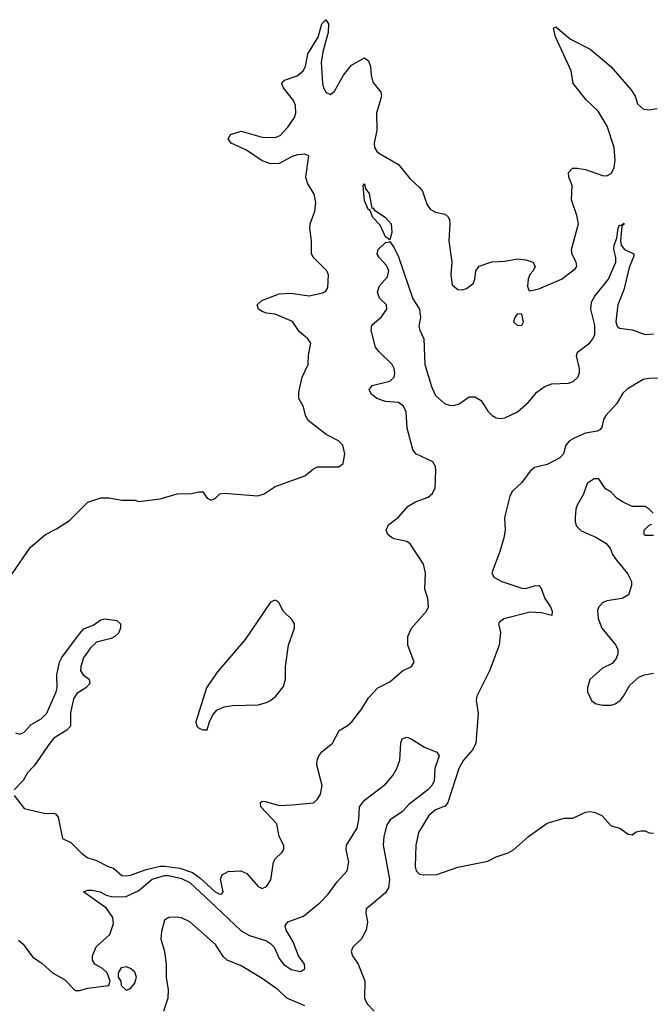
# Model space of a CAD drawing. Header units: inches. Extents: x 2347120 to 2490770, y 707513 to 877705.
# Tile 17 of 132: x 2413169 to 2416135, y 749542 to 754170. Entities that reach past the tile are written whole.
import ezdxf

# ---------------------------------------------------------------- set-up
doc = ezdxf.new("R2010")
doc.units = ezdxf.units.IN
doc.header["$MEASUREMENT"] = 0
doc.layers.add('C4714', color=7, linetype='Continuous')
doc.layers.add('C4715', color=7, linetype='Continuous')

msp = doc.modelspace()

# ---------------------------------------------------------------- linework, layer by layer
at = {"layer": 'C4714', "color": 5, "elevation": 40}
for points in [[(2413163.6, 749843.6), (2413185.2, 749825.2), (2413230, 749765.7), (2413274.2, 749734.2), (2413323.1, 749690), (2413379.2, 749659.2), (2413430, 749606.4), (2413450, 749606.3), (2413490, 749617.8), (2413588, 749630), (2413594, 749650), (2413581.2, 749690), (2413559, 749710), (2413522.7, 749730), (2413511.8, 749750), (2413511.6, 749770), (2413528.5, 749811.6), (2413592.3, 749870), (2413610, 749922), (2413607.8, 749950), (2413575.1, 749995), (2413568.1, 750000)], [(2414090.8, 750000), (2414210, 749887.6), (2414250, 749865.5), (2414330, 749840.1), (2414348.4, 749828.4), (2414366.4, 749810), (2414390, 749756.9), (2414410.2, 749730), (2414446, 749706), (2414490, 749696.6), (2414510.6, 749709.4), (2414508.1, 749730), (2414479.8, 749770), (2414455, 749835), (2414421.6, 749890), (2414417.2, 749910), (2414422, 749918), (2414430, 749930.1), (2414503.7, 749956.3), (2414557.2, 750000)], [(2414810.9, 750000), (2414798.9, 749990), (2414797, 749970), (2414805.2, 749930), (2414799.1, 749890), (2414776.1, 749850), (2414735.9, 749810), (2414728.6, 749790), (2414733.4, 749770), (2414761.3, 749730), (2414792.8, 749652.8), (2414790.4, 749570.4), (2414803.5, 749543.5), (2414836.6, 749510)], [(2414510, 749535.3), (2414426, 749570), (2414384.5, 749610), (2414310, 749663.9), (2414210, 749723), (2414144.8, 749750), (2414126.3, 749766.3), (2414090, 749823.1), (2413970, 749929.7), (2413930, 749947.8), (2413910, 749951.8), (2413870, 749949.3), (2413850, 749937.2), (2413835.2, 749884.8), (2413833.1, 749850), (2413850.1, 749790), (2413858.2, 749730), (2413857.3, 749670), (2413867.2, 749610), (2413865.2, 749570), (2413845.3, 749510)]]:
    msp.add_lwpolyline(points, dxfattribs=at)
msp.add_lwpolyline([(2413670, 749717.6), (2413646.1, 749713.9), (2413632.2, 749690), (2413632.2, 749670), (2413644, 749650), (2413646.8, 749630), (2413670, 749608.9), (2413690, 749616.3), (2413710, 749641.3), (2413718, 749670), (2413710, 749693.3), (2413690, 749710.9)], close=True, dxfattribs=at)
at = {"layer": 'C4715', "color": 5}
for points, elevation in [([(2413134.2, 751565.8), (2413219.3, 751690), (2413290, 751750.7), (2413342.5, 751777.5), (2413403.3, 751816.7), (2413490, 751902.8), (2413550, 751922.8), (2413590, 751922.8), (2413650, 751910.8), (2413710, 751910.8), (2413730, 751906), (2413830, 751917.3), (2413910, 751940.7), (2413976.5, 751943.5), (2414010.9, 751950.9), (2414030, 751951), (2414050, 751921), (2414070, 751911), (2414090, 751921), (2414110, 751941), (2414130, 751944.7), (2414288.4, 751931.6), (2414318, 751942), (2414370, 751976), (2414510, 752026), (2414550, 752059.1), (2414570, 752068.2), (2414670, 752068.4), (2414690, 752084.7), (2414697.6, 752130), (2414689.3, 752170), (2414669, 752190), (2414610, 752219.5), (2414526.3, 752286.3), (2414513.5, 752310), (2414503.5, 752350), (2414482.4, 752390), (2414481.1, 752418.9), (2414498, 752490), (2414526, 752550), (2414526.6, 752593.4), (2414539, 752650), (2414524, 752670), (2414483.7, 752703.7), (2414451.9, 752751.9), (2414370, 752786.5), (2414330, 752790.9), (2414310, 752798.5), (2414291.6, 752810), (2414286, 752830), (2414307.3, 752850), (2414390, 752882), (2414444.3, 752884.3), (2414530, 752871.5), (2414594.2, 752885.8), (2414607, 752893), (2414618, 752910), (2414621.1, 752970), (2414613, 752990), (2414551.8, 753050), (2414541.6, 753070), (2414542, 753130), (2414533.3, 753190), (2414535.6, 753210), (2414557.6, 753270), (2414562.4, 753310), (2414553.3, 753350), (2414521.8, 753401.8), (2414514.8, 753430), (2414529.5, 753529.5), (2414510, 753538.3), (2414475.2, 753535.2), (2414450, 753527.3), (2414390, 753493.4), (2414350, 753492.4), (2414310, 753506.3), (2414236.2, 753556.2), (2414163, 753590), (2414149.3, 753610), (2414160.9, 753630), (2414210, 753646.5), (2414310, 753617.1), (2414370, 753615.5), (2414393.6, 753626.4), (2414430, 753664.5), (2414461.7, 753710), (2414467.9, 753730), (2414466.7, 753766.7), (2414457, 753790), (2414409.8, 753850), (2414402.4, 753870), (2414404.2, 753875.8), (2414414.6, 753885.4), (2414473.8, 753906.2), (2414501.4, 753930), (2414512.7, 753950), (2414524, 754010), (2414572.9, 754087.1), (2414590, 754150.7), (2414609.3, 754170), (2414621.6, 754150), (2414619.6, 754110), (2414595.5, 754024.5), (2414586.4, 753970), (2414592.6, 753870), (2414598.3, 753850), (2414610, 753828), (2414630, 753819.1), (2414650, 753833.4), (2414692.1, 753910), (2414730, 753955.6), (2414790, 753990.5), (2414810, 753976), (2414819.5, 753950), (2414822, 753910), (2414830, 753876), (2414868, 753830), (2414870.3, 753810.4), (2414846.3, 753730), (2414848.3, 753650), (2414835.5, 753590), (2414837.7, 753570), (2414849.2, 753550), (2414860.9, 753540.9), (2414950.1, 753490.1), (2415004, 753424), (2415050, 753382), (2415063.7, 753363.7), (2415083.5, 753303.5), (2415099.5, 753279.5), (2415124.7, 753264.7), (2415170, 753256), (2415183.4, 753243.4), (2415190.3, 753230), (2415191.8, 753210), (2415186.7, 753130), (2415202, 753030), (2415196.1, 752970), (2415203.4, 752923.4), (2415230, 752902), (2415250, 752900.3), (2415270, 752906), (2415301, 752930), (2415309.8, 752950), (2415314.3, 752990), (2415330, 753012.2), (2415390, 753032.4), (2415450, 753034.9), (2415510, 753046), (2415550, 753041.3), (2415582.8, 753030), (2415593.4, 753010), (2415584, 752990), (2415567.8, 752972.2), (2415560.3, 752950), (2415556.8, 752916.8), (2415562, 752902), (2415570, 752896), (2415610, 752905.5), (2415717.2, 752950), (2415781.2, 752998.8), (2415789, 753010), (2415786, 753030), (2415766.9, 753066.9), (2415763.8, 753090), (2415797.3, 753210), (2415789.7, 753250), (2415763.3, 753323.3), (2415766.9, 753390), (2415751.6, 753430), (2415750, 753451), (2415768.2, 753471.8), (2415790, 753472.7), (2415830, 753465.7), (2415910, 753437), (2415930, 753435.8), (2415950, 753446.7), (2415959.1, 753460.9), (2415965.3, 753474.7), (2415969.8, 753510), (2415964, 753570), (2415931.2, 753670), (2415890, 753740.7), (2415832.9, 753792.9), (2415771.7, 753870), (2415762.2, 753930), (2415688.2, 754090), (2415679, 754130), (2415690, 754136.3), (2415758.8, 754078.8), (2415852, 754032), (2415948.8, 753950), (2416042.3, 753842.3), (2416063, 753810), (2416074.4, 753774.4), (2416102, 753750), (2416130, 753746.8), (2416167.5, 753752.5)], 80), ([(2413143, 750523), (2413190, 750462.8), (2413290, 750438.8), (2413330, 750441), (2413337.3, 750437.3), (2413350, 750422), (2413370, 750321), (2413410, 750302.8), (2413461, 750250), (2413490.3, 750230.4), (2413530, 750218.5), (2413584.9, 750190), (2413610, 750182.5), (2413650, 750148.1), (2413670, 750145.1), (2413690, 750149.5), (2413763.8, 750176.2), (2413830, 750190.9), (2413852, 750192), (2413922.6, 750182.6), (2413982.2, 750162.2), (2414016.8, 750136.8), (2414088.2, 750070), (2414110, 750059), (2414119.3, 750060.7), (2414126, 750070), (2414113.7, 750130), (2414120.5, 750150), (2414150, 750165.8), (2414209, 750169), (2414237.5, 750157.5), (2414290, 750096.3), (2414310, 750086.4), (2414330, 750096.3), (2414350, 750127.3), (2414362.6, 750210), (2414372.1, 750227.9), (2414403.5, 750256.5), (2414411.1, 750270), (2414411, 750289), (2414389.7, 750330), (2414378, 750390), (2414302.7, 750470), (2414302, 750490), (2414310, 750496), (2414325.2, 750494.8), (2414390, 750476.9), (2414450, 750479.1), (2414550, 750489), (2414570, 750506.7), (2414583.5, 750530), (2414591, 750570), (2414566.5, 750666.5), (2414568, 750690), (2414576.4, 750710), (2414590, 750728.5), (2414640.5, 750770), (2414670.9, 750829.1), (2414710, 750851.8), (2414731.1, 750870), (2414778.4, 750930), (2414810, 750982.8), (2414853.2, 751030), (2414910, 751057.6), (2414969.6, 751110), (2415012, 751130), (2415024.2, 751150), (2414994.2, 751230), (2414994.4, 751270), (2415011.6, 751310), (2415082.3, 751390), (2415091.9, 751410), (2415088.8, 751450), (2415073.9, 751493.9), (2415077.8, 751570), (2415068.2, 751610), (2415005.7, 751705.7), (2414990, 751717.8), (2414930.2, 751729.8), (2414916.8, 751736.8), (2414900.3, 751750), (2414892.8, 751770), (2414903.8, 751796.2), (2414950, 751831.5), (2414995.9, 751884.1), (2415030, 751904.2), (2415090, 751926.2), (2415110, 751943.2), (2415122.5, 751970), (2415126.6, 752050), (2415124.8, 752070), (2415111.4, 752091.4), (2415032, 752130), (2415017.3, 752150), (2414991, 752250), (2414986.5, 752326.5), (2414974, 752354), (2414950, 752370.5), (2414890, 752375.5), (2414848.7, 752388.7), (2414823.1, 752410), (2414812.3, 752430), (2414827.3, 752450), (2414909.8, 752470.2), (2414930.5, 752489.5), (2414933.3, 752506.7), (2414930.6, 752530), (2414920.2, 752550), (2414857.7, 752610), (2414842.4, 752630), (2414822.4, 752710), (2414825.8, 752734.2), (2414870, 752774), (2414895.7, 752810), (2414894.8, 752830), (2414861.4, 752861.4), (2414851.9, 752890), (2414860.6, 752919.4), (2414899.2, 752960.8), (2414904.7, 752990), (2414894.8, 753014.8), (2414860.7, 753050), (2414850, 753068.2), (2414855.3, 753090), (2414890, 753123), (2414906.4, 753126.4), (2414910, 753126.8), (2414930, 753098), (2414950, 753055.5), (2415017.5, 752857.5), (2415048.9, 752810), (2415054, 752770), (2415046.7, 752730), (2415050.4, 752710), (2415070.2, 752670.2), (2415074.4, 752550), (2415105.2, 752445.2), (2415124.2, 752404.2), (2415166.7, 752366.7), (2415190, 752358.4), (2415210, 752357.1), (2415235.8, 752364.2), (2415283.3, 752396.7), (2415310, 752396.5), (2415340, 752380), (2415370, 752330.4), (2415390.2, 752310.2), (2415410, 752297.8), (2415430, 752294.9), (2415450, 752299.1), (2415510, 752327.2), (2415561, 752370), (2415600.6, 752419.4), (2415635, 752445), (2415670, 752458.8), (2415750, 752461), (2415771.4, 752468.6), (2415794, 752490), (2415801.8, 752510), (2415801.8, 752530), (2415787, 752590), (2415792.8, 752607.2), (2415850, 752651.5), (2415865, 752670), (2415873.2, 752690), (2415874.3, 752734.3), (2415855.3, 752810), (2415857.9, 752842.1), (2415874, 752870), (2415938.4, 752950), (2415972.7, 753030), (2415972.8, 753052.8), (2415962.7, 753090), (2415965.1, 753110), (2415977, 753143), (2415983.6, 753190), (2415990, 753206), (2415998, 753202), (2416010, 753214), (2416010, 753208), (2416001, 753199), (2415994, 753130), (2415998.3, 753110), (2416014, 753090), (2416057, 753070), (2416057.8, 753057.8), (2416035.2, 753004.9), (2416010, 752900.5), (2415981.9, 752830), (2415972.6, 752750), (2415978.8, 752730), (2415990, 752719.3), (2416050, 752711.5), (2416110, 752689.5), (2416150, 752693.3)], 60), ([(2416210, 752484.8), (2416130, 752483.6), (2416101.8, 752478.2), (2416026.2, 752433.8), (2416004.9, 752415.1), (2415976.2, 752363.8), (2415926.1, 752310), (2415914.1, 752290), (2415906.1, 752253.9), (2415897.6, 752242.4), (2415884.3, 752235.7), (2415830, 752226.5), (2415776.6, 752203.4), (2415755.3, 752190), (2415738, 752170), (2415725.7, 752130), (2415708.5, 752110), (2415650, 752079.3), (2415590, 752065.3), (2415570, 752047.2), (2415530, 751994.5), (2415485.8, 751954.2), (2415474, 751930), (2415448.9, 751830), (2415452.2, 751770), (2415445.4, 751734.6), (2415427.4, 751670), (2415389.4, 751569.4), (2415399.5, 751550), (2415436.4, 751530), (2415530, 751498.4), (2415550, 751496.3), (2415590, 751509.2), (2415610.5, 751510), (2415620.2, 751500.3), (2415639.2, 751450), (2415665, 751410), (2415673.2, 751390), (2415671.7, 751370), (2415622.3, 751382.3), (2415570, 751385), (2415446.6, 751353.4), (2415423.5, 751336.5), (2415421, 751330), (2415430.4, 751290), (2415424.4, 751230), (2415377.7, 751110), (2415318.6, 750990), (2415316.2, 750970), (2415325.4, 750910), (2415313.6, 750770), (2415299.7, 750740.3), (2415255.8, 750690), (2415233.5, 750650), (2415182.9, 750490), (2415170, 750472.6), (2415124.7, 750455.3), (2415093, 750430), (2415044.7, 750350), (2415031.5, 750290), (2415028.7, 750190), (2415034, 750170), (2415050, 750154), (2415070.4, 750150.4), (2415130, 750151.8), (2415230, 750186.4), (2415370, 750215.3), (2415410, 750235.8), (2415466, 750254), (2415491.3, 750268.7), (2415561.2, 750330), (2415650, 750393.4), (2415730, 750416.3), (2415770, 750417.3), (2415830, 750444.9), (2415850, 750448), (2415870, 750445.5), (2415906, 750430), (2415950, 750381), (2415992, 750370), (2416030, 750341), (2416050, 750338.8), (2416067.7, 750352.3), (2416090, 750357.1), (2416110, 750357.1), (2416130, 750347.3), (2416150, 750346)], 60), ([(2416148.7, 751850), (2416128.7, 751870), (2416110, 751881.2), (2416050, 751882), (2416003.6, 751903.6), (2415979.3, 751919.3), (2415950, 751948.7), (2415924.1, 751964.1), (2415891.8, 752011.8), (2415870, 752012), (2415837.3, 751990), (2415820.5, 751939.5), (2415790, 751888), (2415784, 751870), (2415780.7, 751830), (2415780.7, 751810), (2415786.8, 751790), (2415810, 751766.8), (2415878, 751738), (2415924.7, 751710), (2415945.4, 751685.4), (2415956.9, 751656.9), (2415976, 751630), (2416027.5, 751567.5), (2416046, 751530), (2416046.8, 751510), (2416032.8, 751467.2), (2416002, 751450), (2415930, 751438.4), (2415910, 751429.5), (2415892.7, 751410), (2415886.5, 751393.5), (2415890, 751356), (2415906.3, 751310), (2415972.7, 751230), (2415982.4, 751210), (2415982.4, 751190), (2415973.4, 751166.6), (2415955.6, 751144.4), (2415910, 751121.2), (2415850, 751068), (2415838.8, 751030), (2415838.8, 751010), (2415858, 750970), (2415875.3, 750955.3), (2415910, 750947.3), (2415950, 750947.7), (2415970, 750954), (2415993.2, 750970), (2416009.2, 750990), (2416038, 751042), (2416080.9, 751079.1), (2416108, 751090), (2416150, 751099.1)], 80), ([(2416150, 751746), (2416110, 751746), (2416106, 751750), (2416106, 751770), (2416130, 751794), (2416142, 751798)], 80), ([(2413150, 750817.6), (2413170, 750811.7), (2413190, 750821.5), (2413223.4, 750856.6), (2413270, 750883.5), (2413297, 750910), (2413341.2, 751010), (2413344.9, 751030), (2413343.1, 751090), (2413356.4, 751150), (2413367.3, 751172.7), (2413450, 751283.8), (2413470, 751307.2), (2413515.3, 751324.7), (2413550, 751348.9), (2413570, 751354.3), (2413626.1, 751346.1), (2413643.1, 751330), (2413643.9, 751310), (2413633.7, 751286.3), (2413616.5, 751270), (2413598.7, 751261.3), (2413530, 751244.7), (2413502.1, 751217.9), (2413469.4, 751170), (2413456.1, 751130), (2413455.8, 751110), (2413468.2, 751090), (2413495.8, 751070), (2413498.3, 751050), (2413480.2, 751030), (2413437.8, 751002.2), (2413421.9, 750978.1), (2413407.5, 750912.5), (2413407.3, 750850), (2413390.2, 750830), (2413330, 750792.5), (2413310.1, 750770), (2413237.2, 750662.8), (2413206.5, 750630), (2413185.8, 750594.2), (2413143.6, 750550)], 60), ([(2414557.2, 750000), (2414580.8, 750019.2), (2414619.7, 750060.3), (2414661.7, 750118.3), (2414708.9, 750170), (2414716.8, 750210), (2414705.1, 750270), (2414706.6, 750290), (2414756.3, 750370), (2414764.5, 750410), (2414767.2, 750470), (2414790, 750501.1), (2414890, 750577), (2414923.3, 750616.7), (2414942.6, 750650), (2414957.4, 750690), (2414962, 750770), (2414967, 750790), (2414990, 750798), (2415010, 750790.5), (2415072, 750750), (2415130, 750727.7), (2415141.3, 750710), (2415122, 750650), (2415118, 750590), (2415106.7, 750570), (2415088.5, 750550), (2414999.6, 750480.4), (2414970, 750447.7), (2414910.9, 750409.1), (2414895.1, 750384.9), (2414880.9, 750330), (2414877.8, 750290), (2414907.4, 750130), (2414903.8, 750090), (2414890, 750065.8), (2414810.9, 750000)], 40), ([(2413568.1, 750000), (2413469.2, 750070), (2413490, 750078.4), (2413510, 750078.7), (2413546.8, 750070), (2413575.5, 750055.5), (2413606.9, 750046.9), (2413670, 750047.9), (2413730, 750077.6), (2413792.3, 750130), (2413850, 750147.9), (2413870, 750147.2), (2413930, 750132.6), (2413970, 750113.9), (2414090.8, 750000)], 40)]:
    msp.add_lwpolyline(points, dxfattribs=dict(at, elevation=elevation))
for points, elevation in [([(2414824.5, 753284.5), (2414830, 753284.9), (2414835.5, 753275.5), (2414890, 753240.3), (2414916.5, 753210), (2414919.6, 753170), (2414910, 753135.3), (2414890, 753148.7), (2414864.8, 753204.8), (2414830, 753239.6), (2414815.5, 753275.5), (2414810, 753276), (2414790, 753319.3), (2414784, 753390), (2414790, 753398), (2414795.5, 753375.5), (2414812.5, 753352.5)], 60), ([(2415510, 752788), (2415498, 752770), (2415492, 752750), (2415510, 752732), (2415530, 752734), (2415538, 752750), (2415530, 752786)], 80), ([(2414370, 751442), (2414348.1, 751431.9), (2414230, 751257.2), (2414097.3, 751102.7), (2414047.7, 751030), (2413998, 750870), (2414002, 750850), (2414010, 750842), (2414030, 750832), (2414050, 750831.3), (2414061.2, 750870), (2414076.9, 750903.1), (2414095.8, 750924.2), (2414130, 750939.5), (2414170, 750946), (2414290, 750949.1), (2414330, 750961.1), (2414349.3, 750970), (2414373.2, 750990), (2414410, 751036), (2414419.5, 751070), (2414419.5, 751130), (2414432.7, 751230), (2414462, 751310), (2414462, 751330), (2414448.7, 751350), (2414410, 751388.7), (2414390, 751428), (2414378, 751438)], 80)]:
    msp.add_lwpolyline(points, close=True, dxfattribs=dict(at, elevation=elevation))

doc.saveas('drawing.dxf')
